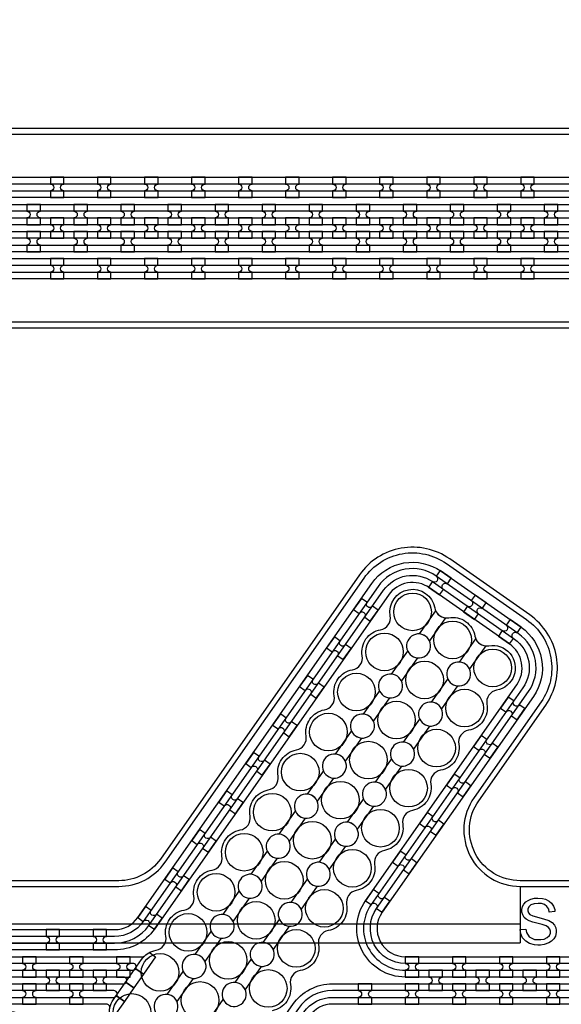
# Model space of a CAD drawing. Extents: x -63500 to 63500, y -63500 to 63500.
# Tile 80 of 256: x -31245 to -28367, y -15517 to -10282. Entities that reach past the tile are written whole.
import ezdxf

# ---------------------------------------------------------------- set-up
doc = ezdxf.new("R2010")
doc.units = 13
doc.header["$MEASUREMENT"] = 0
for name, color, linetype in [('1_Metal', 2, 'Continuous'), ('2_Electrodes', 5, 'Continuous'), ('3_Outline', 4, 'Continuous')]:
    doc.layers.add(name, color=color, linetype=linetype)

msp = doc.modelspace()

# ---------------------------------------------------------------- linework, layer by layer
for p, q in [((-28584.8, -14890), (-28584.8, -15090)), ((-28584.8, -15090), (-36135.3, -15090)), ((-28584.8, -15090), (-28584.8, -15190)), ((-36606.3, -15190), (-28584.8, -15190))]:
    msp.add_line(p, q)
for radius in [50000, 47500, 45000]:
    msp.add_circle((0, 0), radius)
at = {"layer": '1_Metal'}
for points in [[(-50000, 0, 1), (50000, 0), (51000, 0, -1), (-51000, 0)], [(-31010.1, -11119.9), (-31082.1, -11119.9), (-31082.1, -11155.9, -0.414214), (-31064.1, -11173.9), (-31064.1, -11173.9, -0.414214), (-31082.1, -11191.9), (-31082.1, -11227.9), (-31010.1, -11227.9), (-31010.1, -11191.9, -0.414214), (-31028.1, -11173.9), (-31028.1, -11173.9, -0.414214), (-31010.1, -11155.9)], [(-30760.1, -11119.9), (-30832.1, -11119.9), (-30832.1, -11155.9, -0.414214), (-30814.1, -11173.9), (-30814.1, -11173.9, -0.414214), (-30832.1, -11191.9), (-30832.1, -11227.9), (-30760.1, -11227.9), (-30760.1, -11191.9, -0.414214), (-30778.1, -11173.9), (-30778.1, -11173.9, -0.414214), (-30760.1, -11155.9)], [(-30510.1, -11119.9), (-30582.1, -11119.9), (-30582.1, -11155.9, -0.414214), (-30564.1, -11173.9), (-30564.1, -11173.9, -0.414214), (-30582.1, -11191.9), (-30582.1, -11227.9), (-30510.1, -11227.9), (-30510.1, -11191.9, -0.414214), (-30528.1, -11173.9), (-30528.1, -11173.9, -0.414214), (-30510.1, -11155.9)], [(-30260.1, -11119.9), (-30332.1, -11119.9), (-30332.1, -11155.9, -0.414214), (-30314.1, -11173.9), (-30314.1, -11173.9, -0.414214), (-30332.1, -11191.9), (-30332.1, -11227.9), (-30260.1, -11227.9), (-30260.1, -11191.9, -0.414214), (-30278.1, -11173.9), (-30278.1, -11173.9, -0.414214), (-30260.1, -11155.9)], [(-30010.1, -11119.9), (-30082.1, -11119.9), (-30082.1, -11155.9, -0.414214), (-30064.1, -11173.9), (-30064.1, -11173.9, -0.414214), (-30082.1, -11191.9), (-30082.1, -11227.9), (-30010.1, -11227.9), (-30010.1, -11191.9, -0.414214), (-30028.1, -11173.9), (-30028.1, -11173.9, -0.414214), (-30010.1, -11155.9)], [(-29760.1, -11119.9), (-29832.1, -11119.9), (-29832.1, -11155.9, -0.414214), (-29814.1, -11173.9), (-29814.1, -11173.9, -0.414214), (-29832.1, -11191.9), (-29832.1, -11227.9), (-29760.1, -11227.9), (-29760.1, -11191.9, -0.414214), (-29778.1, -11173.9), (-29778.1, -11173.9, -0.414214), (-29760.1, -11155.9)], [(-29510.1, -11119.9), (-29582.1, -11119.9), (-29582.1, -11155.9, -0.414214), (-29564.1, -11173.9), (-29564.1, -11173.9, -0.414214), (-29582.1, -11191.9), (-29582.1, -11227.9), (-29510.1, -11227.9), (-29510.1, -11191.9, -0.414214), (-29528.1, -11173.9), (-29528.1, -11173.9, -0.414214), (-29510.1, -11155.9)], [(-29260.1, -11119.9), (-29332.1, -11119.9), (-29332.1, -11155.9, -0.414214), (-29314.1, -11173.9), (-29314.1, -11173.9, -0.414214), (-29332.1, -11191.9), (-29332.1, -11227.9), (-29260.1, -11227.9), (-29260.1, -11191.9, -0.414214), (-29278.1, -11173.9), (-29278.1, -11173.9, -0.414214), (-29260.1, -11155.9)], [(-29010.1, -11119.9), (-29082.1, -11119.9), (-29082.1, -11155.9, -0.414214), (-29064.1, -11173.9), (-29064.1, -11173.9, -0.414214), (-29082.1, -11191.9), (-29082.1, -11227.9), (-29010.1, -11227.9), (-29010.1, -11191.9, -0.414214), (-29028.1, -11173.9), (-29028.1, -11173.9, -0.414214), (-29010.1, -11155.9)], [(-28760.1, -11119.9), (-28832.1, -11119.9), (-28832.1, -11155.9, -0.414214), (-28814.1, -11173.9), (-28814.1, -11173.9, -0.414214), (-28832.1, -11191.9), (-28832.1, -11227.9), (-28760.1, -11227.9), (-28760.1, -11191.9, -0.414214), (-28778.1, -11173.9), (-28778.1, -11173.9, -0.414214), (-28760.1, -11155.9)], [(-28510.1, -11119.9), (-28582.1, -11119.9), (-28582.1, -11155.9, -0.414214), (-28564.1, -11173.9), (-28564.1, -11173.9, -0.414214), (-28582.1, -11191.9), (-28582.1, -11227.9), (-28510.1, -11227.9), (-28510.1, -11191.9, -0.414214), (-28528.1, -11173.9), (-28528.1, -11173.9, -0.414214), (-28510.1, -11155.9)], [(-3756.1, -11300), (-4160.2, -11300), (-31980.1, -11300, 0.414214), (-33820.1, -13140), (-33820.1, -13640, 0.414214), (-31980.1, -15480), (-30744.9, -15480, 0.244698), (-30730.2, -15472.3), (-30688.8, -15501.2), (-30753.4, -15593.5), (-30766.3, -15584.4, 0.013045), (-30766.7, -15581.1, -0.091902), (-30766.4, -15537.4, 0.471648), (-30784, -15516), (-31980.1, -15516, -0.414214), (-33856.1, -13640), (-33856.1, -13140, -0.414214), (-31980.1, -11264), (-4160.2, -11264), (-3756.1, -11264)], [(-31207.1, -11371.9), (-31135.1, -11371.9), (-31135.1, -11335.9, -0.414214), (-31153.1, -11317.9), (-31153.1, -11317.9, -0.414214), (-31135.1, -11299.9), (-31135.1, -11263.9), (-31207.1, -11263.9), (-31207.1, -11299.9, -0.414214), (-31189.1, -11317.9), (-31189.1, -11317.9, -0.414214), (-31207.1, -11335.9), (-31207.1, -11371.9)], [(-30957.1, -11371.9), (-30885.1, -11371.9), (-30885.1, -11335.9, -0.414214), (-30903.1, -11317.9), (-30903.1, -11317.9, -0.414214), (-30885.1, -11299.9), (-30885.1, -11263.9), (-30957.1, -11263.9), (-30957.1, -11299.9, -0.414214), (-30939.1, -11317.9), (-30939.1, -11317.9, -0.414214), (-30957.1, -11335.9), (-30957.1, -11371.9)], [(-30707.1, -11371.9), (-30635.1, -11371.9), (-30635.1, -11335.9, -0.414214), (-30653.1, -11317.9), (-30653.1, -11317.9, -0.414214), (-30635.1, -11299.9), (-30635.1, -11263.9), (-30707.1, -11263.9), (-30707.1, -11299.9, -0.414214), (-30689.1, -11317.9), (-30689.1, -11317.9, -0.414214), (-30707.1, -11335.9), (-30707.1, -11371.9)], [(-30457.1, -11371.9), (-30385.1, -11371.9), (-30385.1, -11335.9, -0.414214), (-30403.1, -11317.9), (-30403.1, -11317.9, -0.414214), (-30385.1, -11299.9), (-30385.1, -11263.9), (-30457.1, -11263.9), (-30457.1, -11299.9, -0.414214), (-30439.1, -11317.9), (-30439.1, -11317.9, -0.414214), (-30457.1, -11335.9), (-30457.1, -11371.9)], [(-30207.1, -11371.9), (-30135.1, -11371.9), (-30135.1, -11335.9, -0.414214), (-30153.1, -11317.9), (-30153.1, -11317.9, -0.414214), (-30135.1, -11299.9), (-30135.1, -11263.9), (-30207.1, -11263.9), (-30207.1, -11299.9, -0.414214), (-30189.1, -11317.9), (-30189.1, -11317.9, -0.414214), (-30207.1, -11335.9), (-30207.1, -11371.9)], [(-29957.1, -11371.9), (-29885.1, -11371.9), (-29885.1, -11335.9, -0.414214), (-29903.1, -11317.9), (-29903.1, -11317.9, -0.414214), (-29885.1, -11299.9), (-29885.1, -11263.9), (-29957.1, -11263.9), (-29957.1, -11299.9, -0.414214), (-29939.1, -11317.9), (-29939.1, -11317.9, -0.414214), (-29957.1, -11335.9), (-29957.1, -11371.9)], [(-29707.1, -11371.9), (-29635.1, -11371.9), (-29635.1, -11335.9, -0.414214), (-29653.1, -11317.9), (-29653.1, -11317.9, -0.414214), (-29635.1, -11299.9), (-29635.1, -11263.9), (-29707.1, -11263.9), (-29707.1, -11299.9, -0.414214), (-29689.1, -11317.9), (-29689.1, -11317.9, -0.414214), (-29707.1, -11335.9), (-29707.1, -11371.9)], [(-29457.1, -11371.9), (-29385.1, -11371.9), (-29385.1, -11335.9, -0.414214), (-29403.1, -11317.9), (-29403.1, -11317.9, -0.414214), (-29385.1, -11299.9), (-29385.1, -11263.9), (-29457.1, -11263.9), (-29457.1, -11299.9, -0.414214), (-29439.1, -11317.9), (-29439.1, -11317.9, -0.414214), (-29457.1, -11335.9), (-29457.1, -11371.9)], [(-29207.1, -11371.9), (-29135.1, -11371.9), (-29135.1, -11335.9, -0.414214), (-29153.1, -11317.9), (-29153.1, -11317.9, -0.414214), (-29135.1, -11299.9), (-29135.1, -11263.9), (-29207.1, -11263.9), (-29207.1, -11299.9, -0.414214), (-29189.1, -11317.9), (-29189.1, -11317.9, -0.414214), (-29207.1, -11335.9), (-29207.1, -11371.9)], [(-28957.1, -11371.9), (-28885.1, -11371.9), (-28885.1, -11335.9, -0.414214), (-28903.1, -11317.9), (-28903.1, -11317.9, -0.414214), (-28885.1, -11299.9), (-28885.1, -11263.9), (-28957.1, -11263.9), (-28957.1, -11299.9, -0.414214), (-28939.1, -11317.9), (-28939.1, -11317.9, -0.414214), (-28957.1, -11335.9), (-28957.1, -11371.9)], [(-28707.1, -11371.9), (-28635.1, -11371.9), (-28635.1, -11335.9, -0.414214), (-28653.1, -11317.9), (-28653.1, -11317.9, -0.414214), (-28635.1, -11299.9), (-28635.1, -11263.9), (-28707.1, -11263.9), (-28707.1, -11299.9, -0.414214), (-28689.1, -11317.9), (-28689.1, -11317.9, -0.414214), (-28707.1, -11335.9), (-28707.1, -11371.9)], [(-28457.1, -11371.9), (-28385.1, -11371.9), (-28385.1, -11335.9, -0.414214), (-28403.1, -11317.9), (-28403.1, -11317.9, -0.414214), (-28385.1, -11299.9), (-28385.1, -11263.9), (-28457.1, -11263.9), (-28457.1, -11299.9, -0.414214), (-28439.1, -11317.9), (-28439.1, -11317.9, -0.414214), (-28457.1, -11335.9), (-28457.1, -11371.9)], [(-3756.1, -11372), (-4160.2, -11372), (-31980.1, -11372, 0.414214), (-33748.1, -13140), (-33748.1, -13640, 0.414214), (-31980.1, -15408), (-30693.8, -15408, 0.244698), (-30679, -15400.3), (-30638.2, -15428.9), (-30688.8, -15501.2), (-30730.2, -15472.3, 0.606815), (-30744.9, -15444), (-31980.1, -15444, -0.414214), (-33784.1, -13640), (-33784.1, -13140, -0.414214), (-31980.1, -11336), (-4160.2, -11336), (-3756.1, -11336)], [(-31082.1, -11443.9), (-31010.1, -11443.9), (-31010.1, -11407.9, -0.414214), (-31028.1, -11389.9), (-31028.1, -11389.9, -0.414214), (-31010.1, -11371.9), (-31010.1, -11335.9), (-31082.1, -11335.9), (-31082.1, -11371.9, -0.414214), (-31064.1, -11389.9), (-31064.1, -11389.9, -0.414214), (-31082.1, -11407.9), (-31082.1, -11443.9)], [(-30832.1, -11443.9), (-30760.1, -11443.9), (-30760.1, -11407.9, -0.414214), (-30778.1, -11389.9), (-30778.1, -11389.9, -0.414214), (-30760.1, -11371.9), (-30760.1, -11335.9), (-30832.1, -11335.9), (-30832.1, -11371.9, -0.414214), (-30814.1, -11389.9), (-30814.1, -11389.9, -0.414214), (-30832.1, -11407.9), (-30832.1, -11443.9)], [(-30582.1, -11443.9), (-30510.1, -11443.9), (-30510.1, -11407.9, -0.414214), (-30528.1, -11389.9), (-30528.1, -11389.9, -0.414214), (-30510.1, -11371.9), (-30510.1, -11335.9), (-30582.1, -11335.9), (-30582.1, -11371.9, -0.414214), (-30564.1, -11389.9), (-30564.1, -11389.9, -0.414214), (-30582.1, -11407.9), (-30582.1, -11443.9)], [(-30332.1, -11443.9), (-30260.1, -11443.9), (-30260.1, -11407.9, -0.414214), (-30278.1, -11389.9), (-30278.1, -11389.9, -0.414214), (-30260.1, -11371.9), (-30260.1, -11335.9), (-30332.1, -11335.9), (-30332.1, -11371.9, -0.414214), (-30314.1, -11389.9), (-30314.1, -11389.9, -0.414214), (-30332.1, -11407.9), (-30332.1, -11443.9)], [(-30082.1, -11443.9), (-30010.1, -11443.9), (-30010.1, -11407.9, -0.414214), (-30028.1, -11389.9), (-30028.1, -11389.9, -0.414214), (-30010.1, -11371.9), (-30010.1, -11335.9), (-30082.1, -11335.9), (-30082.1, -11371.9, -0.414214), (-30064.1, -11389.9), (-30064.1, -11389.9, -0.414214), (-30082.1, -11407.9), (-30082.1, -11443.9)], [(-29832.1, -11443.9), (-29760.1, -11443.9), (-29760.1, -11407.9, -0.414214), (-29778.1, -11389.9), (-29778.1, -11389.9, -0.414214), (-29760.1, -11371.9), (-29760.1, -11335.9), (-29832.1, -11335.9), (-29832.1, -11371.9, -0.414214), (-29814.1, -11389.9), (-29814.1, -11389.9, -0.414214), (-29832.1, -11407.9), (-29832.1, -11443.9)], [(-29582.1, -11443.9), (-29510.1, -11443.9), (-29510.1, -11407.9, -0.414214), (-29528.1, -11389.9), (-29528.1, -11389.9, -0.414214), (-29510.1, -11371.9), (-29510.1, -11335.9), (-29582.1, -11335.9), (-29582.1, -11371.9, -0.414214), (-29564.1, -11389.9), (-29564.1, -11389.9, -0.414214), (-29582.1, -11407.9), (-29582.1, -11443.9)], [(-29332.1, -11443.9), (-29260.1, -11443.9), (-29260.1, -11407.9, -0.414214), (-29278.1, -11389.9), (-29278.1, -11389.9, -0.414214), (-29260.1, -11371.9), (-29260.1, -11335.9), (-29332.1, -11335.9), (-29332.1, -11371.9, -0.414214), (-29314.1, -11389.9), (-29314.1, -11389.9, -0.414214), (-29332.1, -11407.9), (-29332.1, -11443.9)], [(-29082.1, -11443.9), (-29010.1, -11443.9), (-29010.1, -11407.9, -0.414214), (-29028.1, -11389.9), (-29028.1, -11389.9, -0.414214), (-29010.1, -11371.9), (-29010.1, -11335.9), (-29082.1, -11335.9), (-29082.1, -11371.9, -0.414214), (-29064.1, -11389.9), (-29064.1, -11389.9, -0.414214), (-29082.1, -11407.9), (-29082.1, -11443.9)], [(-28832.1, -11443.9), (-28760.1, -11443.9), (-28760.1, -11407.9, -0.414214), (-28778.1, -11389.9), (-28778.1, -11389.9, -0.414214), (-28760.1, -11371.9), (-28760.1, -11335.9), (-28832.1, -11335.9), (-28832.1, -11371.9, -0.414214), (-28814.1, -11389.9), (-28814.1, -11389.9, -0.414214), (-28832.1, -11407.9), (-28832.1, -11443.9)], [(-28582.1, -11443.9), (-28510.1, -11443.9), (-28510.1, -11407.9, -0.414214), (-28528.1, -11389.9), (-28528.1, -11389.9, -0.414214), (-28510.1, -11371.9), (-28510.1, -11335.9), (-28582.1, -11335.9), (-28582.1, -11371.9, -0.414214), (-28564.1, -11389.9), (-28564.1, -11389.9, -0.414214), (-28582.1, -11407.9), (-28582.1, -11443.9)], [(-3756.1, -11444), (-4160.2, -11444), (-31980.1, -11444, 0.414214), (-33676.1, -13140), (-33676.1, -13640, 0.414214), (-31980.1, -15336), (-30643.5, -15336, 0.244698), (-30628.8, -15328.3), (-30587.8, -15357), (-30638.2, -15428.9), (-30679, -15400.3, 0.606815), (-30693.8, -15372), (-31980.1, -15372, -0.414214), (-33712.1, -13640), (-33712.1, -13140, -0.414214), (-31980.1, -11408), (-4160.2, -11408), (-3756.1, -11408)], [(-31207.1, -11407.9), (-31207.1, -11443.9, -0.414214), (-31189.1, -11461.9), (-31189.1, -11461.9, -0.414214), (-31207.1, -11479.9), (-31207.1, -11515.9), (-31135.1, -11515.9), (-31135.1, -11479.9, -0.414214), (-31153.1, -11461.9), (-31153.1, -11461.9, -0.414214), (-31135.1, -11443.9), (-31135.1, -11407.9)], [(-30957.1, -11407.9), (-30957.1, -11443.9, -0.414214), (-30939.1, -11461.9), (-30939.1, -11461.9, -0.414214), (-30957.1, -11479.9), (-30957.1, -11515.9), (-30885.1, -11515.9), (-30885.1, -11479.9, -0.414214), (-30903.1, -11461.9), (-30903.1, -11461.9, -0.414214), (-30885.1, -11443.9), (-30885.1, -11407.9)], [(-30707.1, -11407.9), (-30707.1, -11443.9, -0.414214), (-30689.1, -11461.9), (-30689.1, -11461.9, -0.414214), (-30707.1, -11479.9), (-30707.1, -11515.9), (-30635.1, -11515.9), (-30635.1, -11479.9, -0.414214), (-30653.1, -11461.9), (-30653.1, -11461.9, -0.414214), (-30635.1, -11443.9), (-30635.1, -11407.9)], [(-30457.1, -11407.9), (-30457.1, -11443.9, -0.414214), (-30439.1, -11461.9), (-30439.1, -11461.9, -0.414214), (-30457.1, -11479.9), (-30457.1, -11515.9), (-30385.1, -11515.9), (-30385.1, -11479.9, -0.414214), (-30403.1, -11461.9), (-30403.1, -11461.9, -0.414214), (-30385.1, -11443.9), (-30385.1, -11407.9)], [(-30207.1, -11407.9), (-30207.1, -11443.9, -0.414214), (-30189.1, -11461.9), (-30189.1, -11461.9, -0.414214), (-30207.1, -11479.9), (-30207.1, -11515.9), (-30135.1, -11515.9), (-30135.1, -11479.9, -0.414214), (-30153.1, -11461.9), (-30153.1, -11461.9, -0.414214), (-30135.1, -11443.9), (-30135.1, -11407.9)], [(-29957.1, -11407.9), (-29957.1, -11443.9, -0.414214), (-29939.1, -11461.9), (-29939.1, -11461.9, -0.414214), (-29957.1, -11479.9), (-29957.1, -11515.9), (-29885.1, -11515.9), (-29885.1, -11479.9, -0.414214), (-29903.1, -11461.9), (-29903.1, -11461.9, -0.414214), (-29885.1, -11443.9), (-29885.1, -11407.9)], [(-29707.1, -11407.9), (-29707.1, -11443.9, -0.414214), (-29689.1, -11461.9), (-29689.1, -11461.9, -0.414214), (-29707.1, -11479.9), (-29707.1, -11515.9), (-29635.1, -11515.9), (-29635.1, -11479.9, -0.414214), (-29653.1, -11461.9), (-29653.1, -11461.9, -0.414214), (-29635.1, -11443.9), (-29635.1, -11407.9)], [(-29457.1, -11407.9), (-29457.1, -11443.9, -0.414214), (-29439.1, -11461.9), (-29439.1, -11461.9, -0.414214), (-29457.1, -11479.9), (-29457.1, -11515.9), (-29385.1, -11515.9), (-29385.1, -11479.9, -0.414214), (-29403.1, -11461.9), (-29403.1, -11461.9, -0.414214), (-29385.1, -11443.9), (-29385.1, -11407.9)], [(-29207.1, -11407.9), (-29207.1, -11443.9, -0.414214), (-29189.1, -11461.9), (-29189.1, -11461.9, -0.414214), (-29207.1, -11479.9), (-29207.1, -11515.9), (-29135.1, -11515.9), (-29135.1, -11479.9, -0.414214), (-29153.1, -11461.9), (-29153.1, -11461.9, -0.414214), (-29135.1, -11443.9), (-29135.1, -11407.9)], [(-28957.1, -11407.9), (-28957.1, -11443.9, -0.414214), (-28939.1, -11461.9), (-28939.1, -11461.9, -0.414214), (-28957.1, -11479.9), (-28957.1, -11515.9), (-28885.1, -11515.9), (-28885.1, -11479.9, -0.414214), (-28903.1, -11461.9), (-28903.1, -11461.9, -0.414214), (-28885.1, -11443.9), (-28885.1, -11407.9)], [(-28707.1, -11407.9), (-28707.1, -11443.9, -0.414214), (-28689.1, -11461.9), (-28689.1, -11461.9, -0.414214), (-28707.1, -11479.9), (-28707.1, -11515.9), (-28635.1, -11515.9), (-28635.1, -11479.9, -0.414214), (-28653.1, -11461.9), (-28653.1, -11461.9, -0.414214), (-28635.1, -11443.9), (-28635.1, -11407.9)], [(-28457.1, -11407.9), (-28457.1, -11443.9, -0.414214), (-28439.1, -11461.9), (-28439.1, -11461.9, -0.414214), (-28457.1, -11479.9), (-28457.1, -11515.9), (-28385.1, -11515.9), (-28385.1, -11479.9, -0.414214), (-28403.1, -11461.9), (-28403.1, -11461.9, -0.414214), (-28385.1, -11443.9), (-28385.1, -11407.9)], [(-3756.1, -11516), (-4160.2, -11516), (-31980.1, -11516, 0.414214), (-33604.1, -13140), (-33604.1, -13640, 0.414214), (-31980.1, -15264), (-30593.1, -15264, 0.188661), (-30580.9, -15259.2, -0.063999), (-30555.9, -15241.5), (-30523, -15264.5), (-30587.8, -15357), (-30628.8, -15328.3, 0.606815), (-30643.5, -15300), (-31980.1, -15300, -0.414214), (-33640.1, -13640), (-33640.1, -13140, -0.414214), (-31980.1, -11480), (-4160.2, -11480), (-3756.1, -11480)], [(-31010.2, -11551.9), (-31082.2, -11551.9), (-31082.2, -11587.9, -0.414214), (-31064.2, -11605.9), (-31064.2, -11605.9, -0.414214), (-31082.2, -11623.9), (-31082.2, -11659.9), (-31010.2, -11659.9), (-31010.2, -11623.9, -0.414214), (-31028.2, -11605.9), (-31028.2, -11605.9, -0.414214), (-31010.2, -11587.9)], [(-30760.2, -11551.9), (-30832.2, -11551.9), (-30832.2, -11587.9, -0.414214), (-30814.2, -11605.9), (-30814.2, -11605.9, -0.414214), (-30832.2, -11623.9), (-30832.2, -11659.9), (-30760.2, -11659.9), (-30760.2, -11623.9, -0.414214), (-30778.2, -11605.9), (-30778.2, -11605.9, -0.414214), (-30760.2, -11587.9)], [(-30510.2, -11551.9), (-30582.2, -11551.9), (-30582.2, -11587.9, -0.414214), (-30564.2, -11605.9), (-30564.2, -11605.9, -0.414214), (-30582.2, -11623.9), (-30582.2, -11659.9), (-30510.2, -11659.9), (-30510.2, -11623.9, -0.414214), (-30528.2, -11605.9), (-30528.2, -11605.9, -0.414214), (-30510.2, -11587.9)], [(-30260.2, -11551.9), (-30332.2, -11551.9), (-30332.2, -11587.9, -0.414214), (-30314.2, -11605.9), (-30314.2, -11605.9, -0.414214), (-30332.2, -11623.9), (-30332.2, -11659.9), (-30260.2, -11659.9), (-30260.2, -11623.9, -0.414214), (-30278.2, -11605.9), (-30278.2, -11605.9, -0.414214), (-30260.2, -11587.9)], [(-30010.2, -11551.9), (-30082.2, -11551.9), (-30082.2, -11587.9, -0.414214), (-30064.2, -11605.9), (-30064.2, -11605.9, -0.414214), (-30082.2, -11623.9), (-30082.2, -11659.9), (-30010.2, -11659.9), (-30010.2, -11623.9, -0.414214), (-30028.2, -11605.9), (-30028.2, -11605.9, -0.414214), (-30010.2, -11587.9)], [(-29760.2, -11551.9), (-29832.2, -11551.9), (-29832.2, -11587.9, -0.414214), (-29814.2, -11605.9), (-29814.2, -11605.9, -0.414214), (-29832.2, -11623.9), (-29832.2, -11659.9), (-29760.2, -11659.9), (-29760.2, -11623.9, -0.414214), (-29778.2, -11605.9), (-29778.2, -11605.9, -0.414214), (-29760.2, -11587.9)], [(-29510.2, -11551.9), (-29582.2, -11551.9), (-29582.2, -11587.9, -0.414214), (-29564.2, -11605.9), (-29564.2, -11605.9, -0.414214), (-29582.2, -11623.9), (-29582.2, -11659.9), (-29510.2, -11659.9), (-29510.2, -11623.9, -0.414214), (-29528.2, -11605.9), (-29528.2, -11605.9, -0.414214), (-29510.2, -11587.9)], [(-29260.2, -11551.9), (-29332.2, -11551.9), (-29332.2, -11587.9, -0.414214), (-29314.2, -11605.9), (-29314.2, -11605.9, -0.414214), (-29332.2, -11623.9), (-29332.2, -11659.9), (-29260.2, -11659.9), (-29260.2, -11623.9, -0.414214), (-29278.2, -11605.9), (-29278.2, -11605.9, -0.414214), (-29260.2, -11587.9)], [(-29010.2, -11551.9), (-29082.2, -11551.9), (-29082.2, -11587.9, -0.414214), (-29064.2, -11605.9), (-29064.2, -11605.9, -0.414214), (-29082.2, -11623.9), (-29082.2, -11659.9), (-29010.2, -11659.9), (-29010.2, -11623.9, -0.414214), (-29028.2, -11605.9), (-29028.2, -11605.9, -0.414214), (-29010.2, -11587.9)], [(-28760.2, -11551.9), (-28832.2, -11551.9), (-28832.2, -11587.9, -0.414214), (-28814.2, -11605.9), (-28814.2, -11605.9, -0.414214), (-28832.2, -11623.9), (-28832.2, -11659.9), (-28760.2, -11659.9), (-28760.2, -11623.9, -0.414214), (-28778.2, -11605.9), (-28778.2, -11605.9, -0.414214), (-28760.2, -11587.9)], [(-28510.2, -11551.9), (-28582.2, -11551.9), (-28582.2, -11587.9, -0.414214), (-28564.2, -11605.9), (-28564.2, -11605.9, -0.414214), (-28582.2, -11623.9), (-28582.2, -11659.9), (-28510.2, -11659.9), (-28510.2, -11623.9, -0.414214), (-28528.2, -11605.9), (-28528.2, -11605.9, -0.414214), (-28510.2, -11587.9)], [(-28951.8, -13252.1), (-29010.8, -13210.8), (-29031.4, -13240.3, -0.414214), (-29027, -13265.4), (-29027, -13265.4, -0.414214), (-29052.1, -13269.8), (-29072.7, -13299.3), (-29013.7, -13340.6), (-28993.1, -13311.1, -0.414214), (-28997.5, -13286), (-28997.5, -13286, -0.414214), (-28972.4, -13281.6)], [(-28765.8, -13382.3), (-28824.8, -13341), (-28845.5, -13370.5, -0.414214), (-28841, -13395.6), (-28841, -13395.6, -0.414214), (-28866.1, -13400), (-28886.8, -13429.5), (-28827.8, -13470.8), (-28807.1, -13441.3, -0.414214), (-28811.5, -13416.2), (-28811.5, -13416.2, -0.414214), (-28786.5, -13411.8)], [(-29429.3, -13358.7), (-29470.6, -13417.7), (-29441.1, -13438.4, -0.414214), (-29416, -13433.9), (-29416, -13433.9, -0.414214), (-29411.6, -13459), (-29382.1, -13479.6), (-29340.8, -13420.7), (-29370.3, -13400, -0.414214), (-29395.4, -13404.4), (-29395.4, -13404.4, -0.414214), (-29399.8, -13379.4)], [(-28579.9, -13512.5), (-28638.9, -13471.2), (-28659.5, -13500.7, -0.414214), (-28655.1, -13525.8), (-28655.1, -13525.8, -0.414214), (-28680.2, -13530.2), (-28700.8, -13559.7), (-28641.8, -13601), (-28621.2, -13571.5, -0.414214), (-28625.6, -13546.4), (-28625.6, -13546.4, -0.414214), (-28600.5, -13542)], [(-29572.7, -13563.5), (-29614, -13622.5), (-29584.5, -13643.1, -0.414214), (-29559.4, -13638.7), (-29559.4, -13638.7, -0.414214), (-29555, -13663.8), (-29525.5, -13684.4), (-29484.2, -13625.5), (-29513.7, -13604.8, -0.414214), (-29538.8, -13609.2), (-29538.8, -13609.2, -0.414214), (-29543.2, -13584.2)], [(-29716.1, -13768.3), (-29757.4, -13827.3), (-29727.9, -13847.9, -0.414214), (-29702.8, -13843.5), (-29702.8, -13843.5, -0.414214), (-29698.4, -13868.6), (-29668.9, -13889.2), (-29627.6, -13830.2), (-29657.1, -13809.6, -0.414214), (-29682.2, -13814), (-29682.2, -13814, -0.414214), (-29686.6, -13788.9)], [(-28648.9, -13883.1), (-28690.2, -13942), (-28660.7, -13962.7, -0.414214), (-28635.6, -13958.3), (-28635.6, -13958.3, -0.414214), (-28631.2, -13983.3), (-28601.7, -14004), (-28560.4, -13945), (-28589.9, -13924.4, -0.414214), (-28615, -13928.8), (-28615, -13928.8, -0.414214), (-28619.4, -13903.7)], [(-29859.5, -13973.1), (-29900.8, -14032.1), (-29871.3, -14052.7, -0.414214), (-29846.2, -14048.3), (-29846.2, -14048.3, -0.414214), (-29841.8, -14073.4), (-29812.3, -14094), (-29771, -14035), (-29800.5, -14014.4, -0.414214), (-29825.6, -14018.8), (-29825.6, -14018.8, -0.414214), (-29830, -13993.7)], [(-28792.3, -14087.9), (-28833.6, -14146.8), (-28804.1, -14167.5, -0.414214), (-28779, -14163.1), (-28779, -14163.1, -0.414214), (-28774.6, -14188.1), (-28745.1, -14208.8), (-28703.8, -14149.8), (-28733.3, -14129.2, -0.414214), (-28758.4, -14133.6), (-28758.4, -14133.6, -0.414214), (-28762.8, -14108.5)], [(-30002.9, -14177.9), (-30044.2, -14236.9), (-30014.7, -14257.5, -0.414214), (-29989.6, -14253.1), (-29989.6, -14253.1, -0.414214), (-29985.2, -14278.2), (-29955.7, -14298.8), (-29914.4, -14239.8), (-29943.9, -14219.2, -0.414214), (-29968.9, -14223.6), (-29968.9, -14223.6, -0.414214), (-29973.4, -14198.5)], [(-28935.7, -14292.6), (-28977, -14351.6), (-28947.5, -14372.3, -0.414214), (-28922.4, -14367.9), (-28922.4, -14367.9, -0.414214), (-28918, -14392.9), (-28888.5, -14413.6), (-28847.2, -14354.6), (-28876.7, -14333.9, -0.414214), (-28901.8, -14338.4), (-28901.8, -14338.4, -0.414214), (-28906.2, -14313.3)], [(-30146.3, -14382.7), (-30187.6, -14441.6), (-30158.1, -14462.3, -0.414214), (-30133, -14457.9), (-30133, -14457.9, -0.414214), (-30128.6, -14482.9), (-30099.1, -14503.6), (-30057.8, -14444.6), (-30087.3, -14424, -0.414214), (-30112.3, -14428.4), (-30112.3, -14428.4, -0.414214), (-30116.8, -14403.3)], [(-29079.1, -14497.4), (-29120.4, -14556.4), (-29090.9, -14577.1, -0.414214), (-29065.8, -14572.6), (-29065.8, -14572.6, -0.414214), (-29061.4, -14597.7), (-29031.9, -14618.4), (-28990.6, -14559.4), (-29020.1, -14538.7, -0.414214), (-29045.2, -14543.2), (-29045.2, -14543.2, -0.414214), (-29049.6, -14518.1)], [(-30289.6, -14587.5), (-30330.9, -14646.4), (-30301.5, -14667.1, -0.414214), (-30276.4, -14662.7), (-30276.4, -14662.7, -0.414214), (-30272, -14687.7), (-30242.5, -14708.4), (-30201.2, -14649.4), (-30230.7, -14628.7, -0.414214), (-30255.7, -14633.2), (-30255.7, -14633.2, -0.414214), (-30260.2, -14608.1)], [(-29222.5, -14702.2), (-29263.8, -14761.2), (-29234.3, -14781.8, -0.414214), (-29209.2, -14777.4), (-29209.2, -14777.4, -0.414214), (-29204.8, -14802.5), (-29175.3, -14823.1), (-29134, -14764.2), (-29163.5, -14743.5, -0.414214), (-29188.6, -14747.9), (-29188.6, -14747.9, -0.414214), (-29193, -14722.9)], [(-30433, -14792.2), (-30474.3, -14851.2), (-30444.8, -14871.9, -0.414214), (-30419.8, -14867.4), (-30419.8, -14867.4, -0.414214), (-30415.4, -14892.5), (-30385.9, -14913.2), (-30344.6, -14854.2), (-30374.1, -14833.5, -0.414214), (-30399.1, -14838), (-30399.1, -14838, -0.414214), (-30403.6, -14812.9)], [(-29365.9, -14907), (-29407.2, -14966), (-29377.7, -14986.6, -0.414214), (-29352.6, -14982.2), (-29352.6, -14982.2, -0.414214), (-29348.2, -15007.3), (-29318.7, -15027.9), (-29277.4, -14969), (-29306.9, -14948.3, -0.414214), (-29332, -14952.7), (-29332, -14952.7, -0.414214), (-29336.4, -14927.7)], [(-30576.4, -14997), (-30617.7, -15056), (-30588.2, -15076.7, -0.414214), (-30563.2, -15072.2), (-30563.2, -15072.2, -0.414214), (-30558.8, -15097.3), (-30529.3, -15118), (-30488, -15059), (-30517.5, -15038.3, -0.414214), (-30542.5, -15042.7), (-30542.5, -15042.7, -0.414214), (-30546.9, -15017.7)], [(-31033.2, -15119.9), (-31105.2, -15119.9), (-31105.2, -15155.9, -0.414214), (-31087.2, -15173.9), (-31087.2, -15173.9, -0.414214), (-31105.2, -15191.9), (-31105.2, -15227.9), (-31033.2, -15227.9), (-31033.2, -15191.9, -0.414214), (-31051.2, -15173.9), (-31051.2, -15173.9, -0.414214), (-31033.2, -15155.9)], [(-30783.2, -15119.9), (-30855.2, -15119.9), (-30855.2, -15155.9, -0.414214), (-30837.2, -15173.9), (-30837.2, -15173.9, -0.414214), (-30855.2, -15191.9), (-30855.2, -15227.9), (-30783.2, -15227.9), (-30783.2, -15191.9, -0.414214), (-30801.2, -15173.9), (-30801.2, -15173.9, -0.414214), (-30783.2, -15155.9)], [(-31230.2, -15371.9), (-31158.2, -15371.9), (-31158.2, -15335.9, -0.414214), (-31176.2, -15317.9), (-31176.2, -15317.9, -0.414214), (-31158.2, -15299.9), (-31158.2, -15263.9), (-31230.2, -15263.9), (-31230.2, -15299.9, -0.414214), (-31212.2, -15317.9), (-31212.2, -15317.9, -0.414214), (-31230.2, -15335.9), (-31230.2, -15371.9)], [(-30980.2, -15371.9), (-30908.2, -15371.9), (-30908.2, -15335.9, -0.414214), (-30926.2, -15317.9), (-30926.2, -15317.9, -0.414214), (-30908.2, -15299.9), (-30908.2, -15263.9), (-30980.2, -15263.9), (-30980.2, -15299.9, -0.414214), (-30962.2, -15317.9), (-30962.2, -15317.9, -0.414214), (-30980.2, -15335.9), (-30980.2, -15371.9)], [(-30730.2, -15371.9), (-30658.2, -15371.9), (-30658.2, -15335.9, -0.414214), (-30676.2, -15317.9), (-30676.2, -15317.9, -0.414214), (-30658.2, -15299.9), (-30658.2, -15263.9), (-30730.2, -15263.9), (-30730.2, -15299.9, -0.414214), (-30712.2, -15317.9), (-30712.2, -15317.9, -0.414214), (-30730.2, -15335.9), (-30730.2, -15371.9)], [(-29195.8, -15372), (-29123.8, -15372), (-29123.8, -15336, -0.414214), (-29141.8, -15318), (-29141.8, -15318, -0.414214), (-29123.8, -15300), (-29123.8, -15264), (-29195.8, -15264), (-29195.8, -15300, -0.414214), (-29177.8, -15318), (-29177.8, -15318, -0.414214), (-29195.8, -15336), (-29195.8, -15372)], [(-28945.8, -15372), (-28873.8, -15372), (-28873.8, -15336, -0.414214), (-28891.8, -15318), (-28891.8, -15318, -0.414214), (-28873.8, -15300), (-28873.8, -15264), (-28945.8, -15264), (-28945.8, -15300, -0.414214), (-28927.8, -15318), (-28927.8, -15318, -0.414214), (-28945.8, -15336), (-28945.8, -15372)], [(-28695.8, -15372), (-28623.8, -15372), (-28623.8, -15336, -0.414214), (-28641.8, -15318), (-28641.8, -15318, -0.414214), (-28623.8, -15300), (-28623.8, -15264), (-28695.8, -15264), (-28695.8, -15300, -0.414214), (-28677.8, -15318), (-28677.8, -15318, -0.414214), (-28695.8, -15336), (-28695.8, -15372)], [(-28445.8, -15372), (-28373.8, -15372), (-28373.8, -15336, -0.414214), (-28391.8, -15318), (-28391.8, -15318, -0.414214), (-28373.8, -15300), (-28373.8, -15264), (-28445.8, -15264), (-28445.8, -15300, -0.414214), (-28427.8, -15318), (-28427.8, -15318, -0.414214), (-28445.8, -15336), (-28445.8, -15372)], [(-31105.2, -15443.9), (-31033.2, -15443.9), (-31033.2, -15407.9, -0.414214), (-31051.2, -15389.9), (-31051.2, -15389.9, -0.414214), (-31033.2, -15371.9), (-31033.2, -15335.9), (-31105.2, -15335.9), (-31105.2, -15371.9, -0.414214), (-31087.2, -15389.9), (-31087.2, -15389.9, -0.414214), (-31105.2, -15407.9), (-31105.2, -15443.9)], [(-30855.2, -15443.9), (-30783.2, -15443.9), (-30783.2, -15407.9, -0.414214), (-30801.2, -15389.9), (-30801.2, -15389.9, -0.414214), (-30783.2, -15371.9), (-30783.2, -15335.9), (-30855.2, -15335.9), (-30855.2, -15371.9, -0.414214), (-30837.2, -15389.9), (-30837.2, -15389.9, -0.414214), (-30855.2, -15407.9), (-30855.2, -15443.9)], [(-29070.8, -15444), (-28998.8, -15444), (-28998.8, -15408, -0.414214), (-29016.8, -15390), (-29016.8, -15390, -0.414214), (-28998.8, -15372), (-28998.8, -15336), (-29070.8, -15336), (-29070.8, -15372, -0.414214), (-29052.8, -15390), (-29052.8, -15390, -0.414214), (-29070.8, -15408), (-29070.8, -15444)], [(-28820.8, -15444), (-28748.8, -15444), (-28748.8, -15408, -0.414214), (-28766.8, -15390), (-28766.8, -15390, -0.414214), (-28748.8, -15372), (-28748.8, -15336), (-28820.8, -15336), (-28820.8, -15372, -0.414214), (-28802.8, -15390), (-28802.8, -15390, -0.414214), (-28820.8, -15408), (-28820.8, -15444)], [(-28570.8, -15444), (-28498.8, -15444), (-28498.8, -15408, -0.414214), (-28516.8, -15390), (-28516.8, -15390, -0.414214), (-28498.8, -15372), (-28498.8, -15336), (-28570.8, -15336), (-28570.8, -15372, -0.414214), (-28552.8, -15390), (-28552.8, -15390, -0.414214), (-28570.8, -15408), (-28570.8, -15444)], [(-31230.2, -15407.9), (-31230.2, -15443.9, -0.414214), (-31212.2, -15461.9), (-31212.2, -15461.9, -0.414214), (-31230.2, -15479.9), (-31230.2, -15515.9), (-31158.2, -15515.9), (-31158.2, -15479.9, -0.414214), (-31176.2, -15461.9), (-31176.2, -15461.9, -0.414214), (-31158.2, -15443.9), (-31158.2, -15407.9)], [(-30980.2, -15407.9), (-30980.2, -15443.9, -0.414214), (-30962.2, -15461.9), (-30962.2, -15461.9, -0.414214), (-30980.2, -15479.9), (-30980.2, -15515.9), (-30908.2, -15515.9), (-30908.2, -15479.9, -0.414214), (-30926.2, -15461.9), (-30926.2, -15461.9, -0.414214), (-30908.2, -15443.9), (-30908.2, -15407.9)], [(-29373.8, -15408), (-29445.8, -15408), (-29445.8, -15444, -0.414214), (-29427.8, -15462), (-29427.8, -15462, -0.414214), (-29445.8, -15480), (-29445.8, -15516), (-29373.8, -15516), (-29373.8, -15480, -0.414214), (-29391.8, -15462), (-29391.8, -15462, -0.414214), (-29373.8, -15444)], [(-29195.8, -15408), (-29195.8, -15444, -0.414214), (-29177.8, -15462), (-29177.8, -15462, -0.414214), (-29195.8, -15480), (-29195.8, -15516), (-29123.8, -15516), (-29123.8, -15480, -0.414214), (-29141.8, -15462), (-29141.8, -15462, -0.414214), (-29123.8, -15444), (-29123.8, -15408)], [(-28945.8, -15408), (-28945.8, -15444, -0.414214), (-28927.8, -15462), (-28927.8, -15462, -0.414214), (-28945.8, -15480), (-28945.8, -15516), (-28873.8, -15516), (-28873.8, -15480, -0.414214), (-28891.8, -15462), (-28891.8, -15462, -0.414214), (-28873.8, -15444), (-28873.8, -15408)], [(-28695.8, -15408), (-28695.8, -15444, -0.414214), (-28677.8, -15462), (-28677.8, -15462, -0.414214), (-28695.8, -15480), (-28695.8, -15516), (-28623.8, -15516), (-28623.8, -15480, -0.414214), (-28641.8, -15462), (-28641.8, -15462, -0.414214), (-28623.8, -15444), (-28623.8, -15408)], [(-28445.8, -15408), (-28445.8, -15444, -0.414214), (-28427.8, -15462), (-28427.8, -15462, -0.414214), (-28445.8, -15480), (-28445.8, -15516), (-28373.8, -15516), (-28373.8, -15480, -0.414214), (-28391.8, -15462), (-28391.8, -15462, -0.414214), (-28373.8, -15444), (-28373.8, -15408)]]:
    msp.add_lwpolyline(points, format="xyb", close=True, dxfattribs=at)
for points in [[(-24431.9, -15516), (-29582.3, -15516, 0.244698), (-29705.2, -15579.9), (-31050.3, -17500.9, -0.414214), (-31417.9, -17565.7), (-31843.9, -17267.4, -0.414214), (-31908.7, -16899.7), (-31205.9, -15896, 0.606815), (-31328.8, -15660), (-31712.3, -15660), (-31980.3, -15660, -0.414214), (-34000.3, -13640), (-34000.3, -13140, -0.414214), (-31980.3, -11120), (-4160.2, -11120)], [(-4160.2, -11156), (-31980.1, -11156, 0.414214), (-33964.1, -13140), (-33964.1, -13640, 0.414214), (-31980.1, -15624), (-31328.8, -15624, -0.606815), (-31176.4, -15916.7), (-31882.7, -16925.3, 0.414214), (-31828.2, -17234.5), (-31392.4, -17539.6, 0.414214), (-31083.2, -17485.1), (-29734.7, -15559.3, -0.244698), (-29582.3, -15480), (-24482.4, -15480, 0.606815)], [(-24482.4, -15444), (-29582.3, -15444, 0.244698), (-29764.2, -15538.6), (-31112.7, -17464.5, -0.414214), (-31371.7, -17510.1), (-31807.5, -17205, -0.414214), (-31853.2, -16946), (-31146.9, -15937.3, 0.606815), (-31328.8, -15588), (-31980.1, -15588, -0.414214), (-33928.1, -13640), (-33928.1, -13140, -0.414214), (-31980.1, -11192), (-4160.2, -11192)], [(-4160.2, -11228), (-31980.3, -11228, 0.414214), (-33892.3, -13140), (-33892.3, -13640, 0.414214), (-31980.3, -15552), (-31712.3, -15552), (-31328.8, -15552, -0.606815), (-31117.4, -15958), (-31820.3, -16961.7, 0.414214), (-31782, -17179), (-31356, -17477.2, 0.414214), (-31138.7, -17438.9), (-29793.7, -15518, -0.244698), (-29582.3, -15408), (-29195.8, -15408), (-24532.6, -15408, 0.606815)], [(-24532.6, -15372), (-29195.8, -15372, -0.606815), (-29407.2, -14966), (-28603.5, -13818.3, 0.414214), (-28641.8, -13601), (-29067.8, -13302.7, 0.414214), (-29285.1, -13341), (-30529.3, -15118, -0.244698), (-30740.6, -15228), (-31712.3, -15228), (-31980.3, -15228, -0.414214), (-33568.3, -13640), (-33568.3, -13140, -0.414214), (-31980.3, -11552), (-4160.2, -11552)], [(-4160.2, -11588), (-31980.1, -11588, 0.414214), (-33532.1, -13140), (-33532.1, -13640, 0.414214), (-31980.1, -15192), (-30740.6, -15192, 0.244698), (-30558.8, -15097.3), (-29311.1, -13315.5, -0.414214), (-29052.1, -13269.8), (-28616.3, -13574.9, -0.414214), (-28570.6, -13834), (-29377.7, -14986.6, 0.606815), (-29195.8, -15336), (-24583.7, -15336, 0.606815)], [(-24583.7, -15300), (-29195.8, -15300, -0.606815), (-29348.2, -15007.3), (-28541.1, -13854.6, 0.414214), (-28595.6, -13545.4), (-29031.4, -13240.3, 0.414214), (-29340.6, -13294.8), (-30588.2, -15076.7, -0.244698), (-30740.6, -15156), (-31980.1, -15156, -0.414214), (-33496.1, -13640), (-33496.1, -13140, -0.414214), (-31980.1, -11624), (-4160.2, -11624.1)], [(-4160.2, -11660), (-31980.3, -11660, 0.414214), (-33460.3, -13140), (-33460.3, -13640, 0.414214), (-31980.3, -15120), (-31712.3, -15120), (-30740.6, -15120, 0.244698), (-30617.7, -15056), (-29373.5, -13279.1, -0.414214), (-29005.8, -13214.3), (-28579.9, -13512.5, -0.414214), (-28515.1, -13880.2), (-29318.7, -15027.9, 0.606815), (-29195.8, -15264), (-24622.9, -15264, 0.471648)], [(-30766.7, -15581.1, -0.198912), (-30746.9, -15491.5), (-30597.7, -15278.5, -0.198912), (-30520.3, -15229.2, 0.414214), (-30468.5, -15155.2, -0.414214), (-30371.1, -15016.2, 0.414214), (-30319.4, -14942.2, -0.414214), (-30222, -14803.2, 0.414214), (-30170.2, -14729.2, -0.414214), (-30072.9, -14590.2, 0.414214), (-30021.1, -14516.3, -0.414214), (-29923.8, -14377.2, 0.414214), (-29872, -14303.3, -0.414214), (-29774.6, -14164.3, 0.414214), (-29722.8, -14090.3, -0.414214), (-29625.5, -13951.3, 0.414214), (-29573.7, -13877.3, -0.414214), (-29476.4, -13738.3, 0.414214), (-29424.6, -13664.3, -0.414214), (-29327.2, -13525.3, 0.414214), (-29275.4, -13451.4, -1), (-29039.1, -13409.7, 0.339838), (-28981.7, -13462.2), (-29067.4, -13584.7, 1.734808), (-29130.8, -13675.2), (-29216.6, -13797.6, 1.734808), (-29279.9, -13888.2), (-29365.7, -14010.6, 1.734808), (-29429.1, -14101.1), (-29514.8, -14223.6, 1.734808), (-29578.2, -14314.1), (-29664, -14436.6, 1.734808), (-29727.3, -14527.1), (-29813.1, -14649.6, 1.734808), (-29876.5, -14740.1), (-29962.2, -14862.5, 1.734808), (-30025.6, -14953.1), (-30111.3, -15075.5, 1.734808), (-30174.7, -15166), (-30260.5, -15288.5, 1.734808), (-30323.9, -15379), (-30409.6, -15501.5, 1.734808), (-30473, -15592)], [(-30525.4, -15555.3, 1.734808), (-30462, -15464.8), (-30376.3, -15342.3, 1.734808), (-30312.9, -15251.8), (-30227.2, -15129.3, 1.734808), (-30163.8, -15038.8), (-30078, -14916.3, 1.734808), (-30014.6, -14825.8), (-29928.9, -14703.4, 1.734808), (-29865.5, -14612.9), (-29779.8, -14490.4, 1.734808), (-29716.4, -14399.9), (-29630.6, -14277.4, 1.734808), (-29567.3, -14186.9), (-29481.5, -14064.4, 1.734808), (-29418.1, -13973.9), (-29332.4, -13851.5, 1.734808), (-29269, -13760.9), (-29183.2, -13638.5, 1.734808), (-29119.9, -13548), (-29034.1, -13425.5, 0.339838), (-28965.1, -13461.5, -0.414214), (-28826.1, -13558.8, 0.339838), (-28768.7, -13611.3), (-28854.5, -13733.8, 1.734808), (-28917.8, -13824.3), (-29003.6, -13946.8, 1.734808), (-29067, -14037.3), (-29152.7, -14159.8, 1.734808), (-29216.1, -14250.3), (-29301.8, -14372.7, 1.734808), (-29365.2, -14463.3), (-29451, -14585.7, 1.734808), (-29514.4, -14676.2), (-29600.1, -14798.7, 1.734808), (-29663.5, -14889.2), (-29749.2, -15011.7, 1.734808), (-29812.6, -15102.2), (-29898.4, -15224.7, 1.734808), (-29961.7, -15315.2), (-30047.5, -15437.6, 1.734808), (-30110.9, -15528.1)], [(-30249.1, -15613.9), (-30163.3, -15491.4, 1.734808), (-30099.9, -15400.9), (-30014.2, -15278.5, 1.734808), (-29950.8, -15187.9), (-29865, -15065.5, 1.734808), (-29801.7, -14975), (-29715.9, -14852.5, 1.734808), (-29652.5, -14762), (-29566.8, -14639.5, 1.734808), (-29503.4, -14549), (-29417.7, -14426.5, 1.734808), (-29354.3, -14336), (-29268.5, -14213.6, 1.734808), (-29205.1, -14123), (-29119.4, -14000.6, 1.734808), (-29056, -13910.1), (-28970.3, -13787.6, 1.734808), (-28906.9, -13697.1), (-28821.1, -13574.6, 0.339838), (-28752.1, -13610.6, -1), (-28710.5, -13847, 0.414214), (-28762.3, -13920.9, -0.414214), (-28859.6, -14059.9, 0.414214), (-28911.4, -14133.9, -0.414214), (-29008.7, -14272.9, 0.414214), (-29060.5, -14346.9, -0.414214), (-29157.9, -14485.9, 0.414214), (-29209.7, -14559.9, -0.414214), (-29307, -14698.9, 0.414214), (-29358.8, -14772.8, -0.414214), (-29456.1, -14911.8, 0.414214), (-29507.9, -14985.8, -0.414214), (-29605.2, -15124.8, 0.414214), (-29657, -15198.8, -0.414214), (-29754.4, -15337.8, 0.414214), (-29806.2, -15411.8, -0.414214), (-29903.5, -15550.8, 0.414214)]]:
    msp.add_lwpolyline(points, format="xyb", dxfattribs=at)
for points in [[(-28584.8, -15119.6), (-28555, -15117.1), (-28551.7, -15134.5), (-28536.7, -15157.4), (-28508.7, -15171.6), (-28489, -15173.1), (-28475.3, -15173.1), (-28458.2, -15170.1), (-28441, -15162.2), (-28429.9, -15151.8), (-28424.3, -15138.6), (-28424.3, -15127.9), (-28427.4, -15117.1), (-28435, -15108.1), (-28447.5, -15100), (-28468.5, -15092.9), (-28518.3, -15080.4), (-28537.5, -15073.6), (-28554.2, -15063.5), (-28563.8, -15054.7), (-28571.8, -15041.6), (-28576, -15026.5), (-28576, -15013.1), (-28572.7, -14997.7), (-28566.1, -14984.9), (-28555.8, -14972.8), (-28542.9, -14964.5), (-28529.5, -14958.1), (-28509, -14953.4), (-28491.2, -14952), (-28466.9, -14953.8), (-28451.1, -14958.1), (-28431.9, -14967.8), (-28418.5, -14978.5), (-28407.4, -14995.2), (-28401.8, -15013.5), (-28400.7, -15024.4), (-28431.3, -15027), (-28433.8, -15011.6), (-28443.3, -14996.5), (-28456.8, -14986.1), (-28472.1, -14981.8), (-28490, -14980.6), (-28511.2, -14982), (-28528.4, -14988.3), (-28539.9, -14999), (-28544.8, -15011.5), (-28544.8, -15020.7), (-28541.5, -15031.5), (-28534, -15039.5), (-28517.7, -15047.3), (-28461.4, -15061.8), (-28433.2, -15071.3), (-28415.1, -15082.3), (-28402.6, -15096.4), (-28396.2, -15110.7), (-28393.2, -15124.9), (-28393.2, -15135.8), (-28398.4, -15153.9), (-28407.3, -15169.6), (-28418, -15180.6), (-28432.6, -15190.7), (-28457.8, -15199.4), (-28477.1, -15202), (-28490.6, -15202), (-28509.2, -15200), (-28535.2, -15193.4), (-28556, -15181.4), (-28572.2, -15162.8), (-28581.4, -15142.4), (-28584.8, -15119.6)], [(-29427.8, -15462), (-29427.8, -15462)]]:
    msp.add_lwpolyline(points, close=True, dxfattribs=at)
at = {"layer": '2_Electrodes'}
for points in [[(47500, 0, -1), (-47500, 0), (-51000, 0, 1), (51000, 0)], [(-33832.1, -14970, -0.610914), (-33929.6, -15160), (-33929.6, -15190, 0.610914), (-33807.8, -14952.5, -0.156977), (-34230.3, -13640), (-34230.3, -13140, -0.414214), (-31980.3, -10890), (-4754.4, -10890), (-4754.4, -10860), (-31980.3, -10860, 0.414214), (-34260.3, -13140), (-34260.3, -13640, 0.156977)]]:
    msp.add_lwpolyline(points, format="xyb", close=True, dxfattribs=at)
for points in [[(-4754.4, -11890), (-31980.3, -11890, 0.414214), (-33230.3, -13140), (-33230.3, -13640, 0.414214), (-31980.3, -14890), (-30718.7, -14890, 0.244698), (-30472.9, -14762), (-29414.5, -13250.4, -0.414214), (-28977.2, -13173.3), (-28551.2, -13471.6, -0.414214), (-28474.1, -13908.9), (-28830.5, -14417.9, 0.606815), (-28584.8, -14890), (-25677.8, -14890, 0.606815)], [(-25677.8, -14860), (-28584.8, -14860, -0.606815), (-28805.9, -14435.1), (-28449.5, -13926.1, 0.414214), (-28534, -13447), (-28960, -13148.7, 0.414214), (-29439.1, -13233.2), (-30497.5, -14744.8, -0.244698), (-30718.7, -14860), (-31980.3, -14860, -0.414214), (-33200.3, -13640), (-33200.3, -13140, -0.414214), (-31980.3, -11920), (-4754.4, -11920)]]:
    msp.add_lwpolyline(points, format="xyb", dxfattribs=at)
for centre in [(-29157.3, -13430.5), (-28944.3, -13579.6), (-29306.4, -13643.5), (-28731.3, -13728.8), (-29093.4, -13792.6), (-29455.5, -13856.5), (-28880.4, -13941.8), (-29242.5, -14005.6), (-29604.7, -14069.5), (-29029.6, -14154.7), (-29391.7, -14218.6), (-29753.8, -14282.4), (-29178.7, -14367.7), (-29540.8, -14431.6), (-29902.9, -14495.4), (-29327.8, -14580.7), (-29689.9, -14644.5), (-30052, -14708.4), (-29477, -14793.7), (-29839.1, -14857.5), (-30201.2, -14921.4), (-29626.1, -15006.7), (-29988.2, -15070.5), (-30350.3, -15134.4), (-29775.2, -15219.6), (-30137.3, -15283.5), (-30499.4, -15347.3), (-29924.3, -15432.6), (-30286.5, -15496.5), (-30648.6, -15560.3)]:
    msp.add_circle(centre, 100, dxfattribs=at)
at = {"layer": '3_Outline'}
for points in [[(47500, 0, -1), (-47500, 0), (-51000, 0, 1), (51000, 0)], [(-33832.1, -14970, -0.610914), (-33929.6, -15160), (-33929.6, -15190, 0.610914), (-33807.8, -14952.5, -0.156977), (-34230.3, -13640), (-34230.3, -13140, -0.414214), (-31980.3, -10890), (-4754.4, -10890), (-4754.4, -10860), (-31980.3, -10860, 0.414214), (-34260.3, -13140), (-34260.3, -13640, 0.156977)]]:
    msp.add_lwpolyline(points, format="xyb", close=True, dxfattribs=at)
for points in [[(-4754.4, -11890), (-31980.3, -11890, 0.414214), (-33230.3, -13140), (-33230.3, -13640, 0.414214), (-31980.3, -14890), (-30718.7, -14890, 0.244698), (-30472.9, -14762), (-29414.5, -13250.4, -0.414214), (-28977.2, -13173.3), (-28551.2, -13471.6, -0.414214), (-28474.1, -13908.9), (-28830.5, -14417.9, 0.606815), (-28584.8, -14890), (-25677.8, -14890, 0.606815)], [(-25677.8, -14860), (-28584.8, -14860, -0.606815), (-28805.9, -14435.1), (-28449.5, -13926.1, 0.414214), (-28534, -13447), (-28960, -13148.7, 0.414214), (-29439.1, -13233.2), (-30497.5, -14744.8, -0.244698), (-30718.7, -14860), (-31980.3, -14860, -0.414214), (-33200.3, -13640), (-33200.3, -13140, -0.414214), (-31980.3, -11920), (-4754.4, -11920)]]:
    msp.add_lwpolyline(points, format="xyb", dxfattribs=at)

doc.saveas('drawing.dxf')
